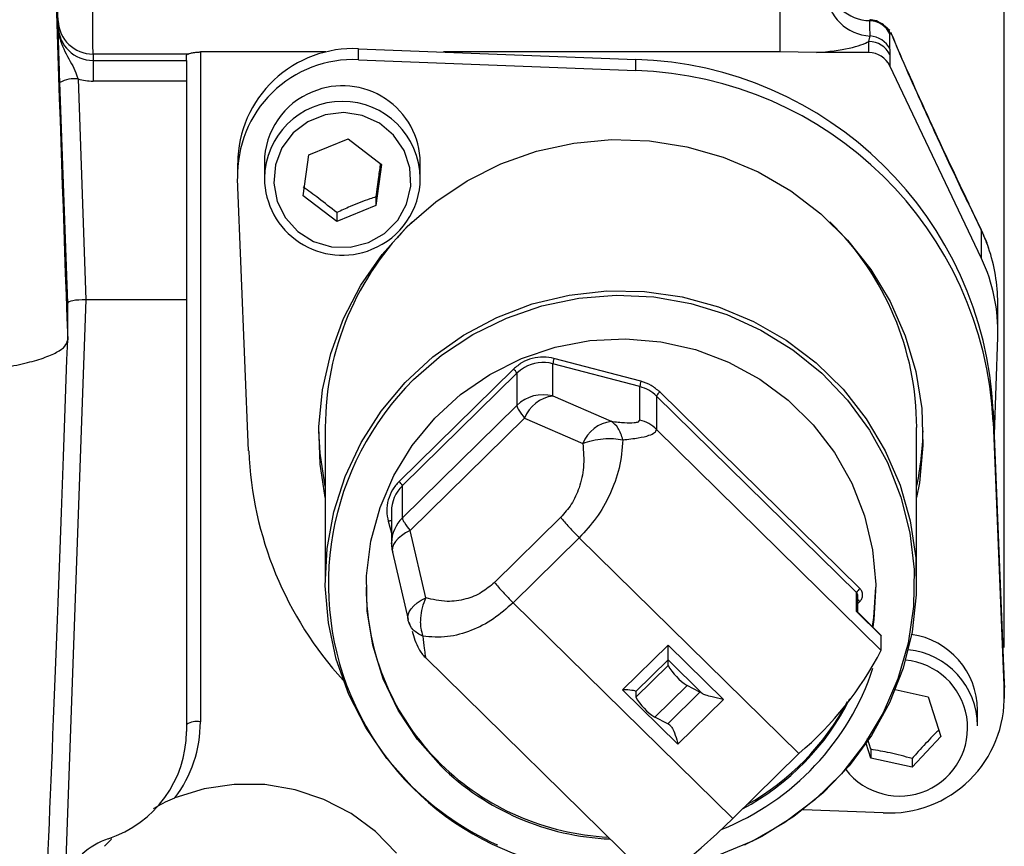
# Model space of a CAD drawing. Header units: inches. Extents: x 0.4 to 16.6, y 0.2 to 10.8.
# Tile 19 of 28: x 12.7 to 13.7, y 5.3 to 6.2. Entities that reach past the tile are written whole.
import ezdxf

# ---------------------------------------------------------------- set-up
doc = ezdxf.new("R2010")
doc.units = ezdxf.units.IN
doc.header["$MEASUREMENT"] = 0
doc.layers.add('SLD-0', color=7, linetype='Continuous', lineweight=25)
doc.styles.add('SLDTEXTSTYLE0', font='TXT', dxfattribs={"width": 0.75})
doc.dimstyles.new('SLDDIMSTYLE0', dxfattribs={"dimtxt": 0.145833, "dimasz": 0.13, "dimexe": 0, "dimexo": 0.0625, "dimgap": 0.036458, "dimtad": 0, "dimtih": 1, "dimtoh": 1, "dimdec": 1, "dimlfac": 2, "dimrnd": 1e-09, "dimzin": 12, "dimdsep": 46, "dimtxsty": 'SLDTEXTSTYLE0', "dimsah": 1, "dimcen": 0.09, "dimadec": 0, "dimazin": 3, "dimtfac": 1, "dimtdec": 1, "dimtofl": 0, "dimtmove": 0, "dimatfit": 3, "dimfxl": 0, "dimfrac": 2, "dimtolj": 1, "dimtzin": 12, "dimarcsym": 0})

# ---------------------------------------------------------------- blocks, each defined once
blk = doc.blocks.new('_D_7')
at = {"layer": 'SLD-0'}
for p, q in [((10.4628, 7.1867), (10.4628, 9.3559)), ((13.7433, 5.4997), (13.7433, 9.3559)), ((10.4628, 9.2309), (11.8079, 9.2309)), ((11.9775, 9.2309), (11.9331, 9.2309)), ((11.9331, 9.2309), (11.9331, 8.9991)), ((12.3007, 9.2309), (12.3451, 9.2309)), ((12.3451, 9.2309), (12.3451, 8.9991)), ((13.7433, 9.2309), (12.4702, 9.2309)), ((11.9331, 8.9991), (11.9775, 8.9991)), ((12.3451, 8.9991), (12.3007, 8.9991))]:
    blk.add_line(p, q, dxfattribs=at)
for points in [[(10.4628, 9.2309), (10.5928, 9.2109), (10.5928, 9.2509)], [(13.7433, 9.2309), (13.6133, 9.2509), (13.6133, 9.2109)]]:
    blk.add_solid(points, dxfattribs=at)
at = {"layer": 'SLD-0', "char_height": 0.14583, "attachment_point": 1, "style": 'SLDTEXTSTYLE0'}
for s, insert in [('6.6', (12.0045, 9.4484)), ('167', (11.9775, 9.1871))]:
    blk.add_mtext(s, dxfattribs=dict(at, insert=insert))

msp = doc.modelspace()

# ---------------------------------------------------------------- linework, layer by layer
at = {"color": 7, "linetype": 'Continuous', "lineweight": 25}
for p, q in [((13.5023, 6.1931), (13.5023, 6.1384)), ((12.7276, 6.1653), (12.7276, 6.1717)), ((13.6156, 6.1659), (13.6151, 6.1663)), ((13.6184, 6.1634), (13.6156, 6.1659)), ((13.6205, 6.1613), (13.6181, 6.1633)), ((13.5979, 6.1497), (13.5993, 6.1556)), ((13.0502, 6.13), (13.0502, 6.1419)), ((13.0502, 6.1419), (13.3476, 6.1304)), ((13.5979, 6.1377), (13.5979, 6.1497)), ((12.7651, 6.1362), (12.7651, 6.1294)), ((12.867, 6.1362), (12.7651, 6.1362)), ((12.8653, 6.1294), (12.8653, 6.1349)), ((13.015, 6.1384), (12.8803, 6.1384)), ((12.8803, 6.1384), (12.8803, 5.4199)), ((13.5023, 6.1384), (13.1414, 6.1384)), ((13.5417, 6.1377), (13.5023, 6.1384)), ((13.5979, 6.1377), (13.5417, 6.1377)), ((13.6205, 6.1414), (13.6206, 6.1356)), ((13.6206, 6.1356), (13.6206, 6.1236)), ((12.7651, 6.1294), (12.7651, 6.1072)), ((12.7651, 6.1294), (12.8653, 6.1294)), ((12.8653, 6.1294), (12.8653, 6.1072)), ((13.0502, 6.13), (13.3476, 6.1184)), ((13.3476, 6.1184), (13.3476, 6.1304)), ((13.7188, 5.9169), (13.6206, 6.1236)), ((12.7378, 5.8689), (12.7294, 6.1058)), ((12.7489, 6.1095), (12.7573, 5.8726)), ((12.8653, 6.1072), (12.7651, 6.1072)), ((12.8653, 6.1072), (12.8653, 5.8726)), ((12.9967, 6.0282), (13.0388, 6.0451)), ((13.0388, 6.0451), (13.0748, 6.0178)), ((12.9906, 5.984), (12.9967, 6.0282)), ((12.9202, 6.0193), (12.9202, 6.0074)), ((12.949, 6.0197), (12.949, 6.0028)), ((13.0748, 6.0178), (13.0686, 5.9736)), ((13.1164, 6.0028), (13.1164, 6.0197)), ((12.9321, 5.7106), (12.9203, 6.0025)), ((13.0266, 5.9567), (12.9906, 5.984)), ((13.0686, 5.983), (13.0686, 5.9736)), ((13.0686, 5.9736), (13.0266, 5.9567)), ((13.7186, 5.9477), (13.705, 5.9762)), ((13.7188, 5.9471), (13.7051, 5.9756)), ((13.0266, 5.9661), (13.0266, 5.9567)), ((13.7188, 5.9169), (13.7188, 5.9471)), ((12.7573, 5.8726), (12.7353, 5.2582)), ((12.7378, 5.8295), (12.7378, 5.8689)), ((12.8653, 5.8726), (12.7573, 5.8726)), ((12.8653, 5.8726), (12.8653, 5.4094)), ((13.7363, 5.8391), (13.7363, 5.8691)), ((13.7362, 5.8326), (13.7325, 5.7281)), ((13.2586, 5.7694), (13.2586, 5.804)), ((13.352, 5.7794), (13.2586, 5.804)), ((13.3533, 5.7851), (13.2599, 5.8097)), ((13.2165, 5.7982), (13.0936, 5.6776)), ((13.22, 5.7938), (13.0971, 5.6732)), ((13.22, 5.7938), (13.22, 5.7592)), ((13.352, 5.7435), (13.352, 5.7794)), ((13.5883, 5.5628), (13.3735, 5.7737)), ((13.2586, 5.7694), (13.3212, 5.7422)), ((13.37, 5.7692), (13.37, 5.7334)), ((13.5848, 5.5584), (13.37, 5.7692)), ((13.22, 5.7592), (13.0971, 5.6385)), ((13.7315, 5.7416), (13.7315, 5.7535)), ((13.7315, 5.7535), (13.7433, 5.4616)), ((13.1054, 5.625), (13.2283, 5.7457)), ((13.2283, 5.7457), (13.2909, 5.7185)), ((13.7315, 5.7416), (13.7433, 5.4497)), ((13.0144, 5.7356), (13.0144, 5.5708)), ((13.37, 5.7334), (13.6113, 5.4965)), ((13.6492, 5.5708), (13.6492, 5.7356)), ((13.0971, 5.6385), (13.0971, 5.6732)), ((13.0854, 5.6454), (13.0854, 5.6108)), ((13.2671, 5.6392), (13.1961, 5.5694)), ((13.1222, 5.5529), (13.1054, 5.625)), ((13.2871, 5.6173), (13.2161, 5.5476)), ((13.2871, 5.6173), (13.5229, 5.3859)), ((13.0854, 5.6108), (13.0854, 5.6118)), ((13.0864, 5.6017), (13.1032, 5.5296)), ((13.5848, 5.538), (13.5848, 5.5584)), ((13.5862, 5.5379), (13.5862, 5.5549)), ((13.4518, 5.3161), (13.2161, 5.5476)), ((13.1035, 5.5285), (13.1032, 5.5296)), ((13.6113, 5.512), (13.5848, 5.538)), ((13.5848, 5.538), (13.5862, 5.5379)), ((13.6109, 5.5129), (13.5865, 5.537)), ((13.104, 5.5268), (13.1057, 5.5222)), ((13.6109, 5.5129), (13.6113, 5.512)), ((13.6113, 5.4965), (13.6113, 5.512)), ((13.3336, 5.4541), (13.3824, 5.502)), ((13.3824, 5.502), (13.4418, 5.4436)), ((13.3824, 5.4862), (13.3824, 5.502)), ((13.1219, 5.4887), (13.3643, 5.2508)), ((13.122, 5.4887), (13.122, 5.489)), ((13.3824, 5.4862), (13.3477, 5.4522)), ((13.3824, 5.4803), (13.3824, 5.4862)), ((13.419, 5.4502), (13.3824, 5.4862)), ((13.3477, 5.4463), (13.3824, 5.4803)), ((13.4028, 5.4587), (13.3682, 5.4247)), ((13.4166, 5.4516), (13.4028, 5.4587)), ((13.7433, 5.4497), (13.7433, 5.4616)), ((13.7433, 5.4616), (13.7434, 5.4567)), ((13.7434, 5.4448), (13.7434, 5.4567)), ((13.393, 5.3958), (13.3336, 5.4541)), ((13.3477, 5.4522), (13.3477, 5.4463)), ((13.382, 5.4176), (13.4166, 5.4516)), ((13.6262, 5.4544), (13.6617, 5.4465)), ((13.6617, 5.4465), (13.6753, 5.4039)), ((13.4418, 5.4436), (13.393, 5.3958)), ((13.382, 5.4176), (13.3682, 5.4247)), ((13.7146, 5.4156), (13.7146, 5.4325)), ((13.6001, 5.3903), (13.5964, 5.4021)), ((13.6753, 5.4039), (13.6444, 5.3711)), ((13.6001, 5.3809), (13.5951, 5.3967)), ((13.5229, 5.3859), (13.4518, 5.3161)), ((13.6001, 5.3903), (13.6001, 5.3809)), ((13.6444, 5.3711), (13.6001, 5.3809)), ((13.6444, 5.3805), (13.6444, 5.3711)), ((13.6134, 5.3222), (13.5275, 5.3255)), ((12.7773, 5.2863), (12.7847, 5.2938)), ((13.1982, 5.2882), (13.1992, 5.2877)), ((13.4644, 5.2877), (13.4654, 5.2882))]:
    msp.add_line(p, q, dxfattribs=at)
at = {"color": 8, "linetype": 'Continuous', "lineweight": 25}
for p, q in [((13.7051, 5.9756), (13.705, 5.9762)), ((13.7188, 5.9471), (13.7186, 5.9477)), ((13.0819, 5.6349), (13.0854, 5.6222)), ((13.5862, 5.5469), (13.5883, 5.5489)), ((12.7847, 5.2938), (12.7841, 5.2953))]:
    msp.add_line(p, q, dxfattribs=at)
at = {"color": 7, "linetype": 'Continuous', "lineweight": 25, "flags": 128}
for points in [[(13.0606, 5.9339), (13.078, 5.9438), (13.0921, 5.9579), (13.1017, 5.9752), (13.1062, 5.9944), (13.1053, 6.0142), (13.0989, 6.0329), (13.0877, 6.0492), (13.0724, 6.062), (13.0541, 6.0703), (13.0343, 6.0734), (13.0143, 6.0711), (12.9957, 6.0636), (12.9798, 6.0515), (12.9679, 6.0356), (12.9608, 6.0172), (12.959, 5.9975), (12.9626, 5.9781), (12.9715, 5.9604), (12.9849, 5.9457), (13.0018, 5.9351), (13.0211, 5.9294), (13.0412, 5.9289), (13.0606, 5.9339)], [(13.0144, 5.6605), (13.0089, 5.6961), (13.0076, 5.7361), (13.0114, 5.7759), (13.0203, 5.8149), (13.0341, 5.8526), (13.0526, 5.8882), (13.0755, 5.9213), (13.1024, 5.9513), (13.133, 5.9777), (13.1667, 6.0002), (13.203, 6.0183), (13.2413, 6.0319), (13.2811, 6.0406), (13.3216, 6.0444), (13.3623, 6.0431), (13.4026, 6.0368), (13.4417, 6.0257), (13.4791, 6.0098), (13.5141, 5.9895), (13.5463, 5.9649), (13.5751, 5.9367), (13.6001, 5.9051), (13.6208, 5.8707), (13.637, 5.834), (13.6484, 5.7956), (13.6547, 5.7561), (13.656, 5.7161), (13.6522, 5.6763), (13.6492, 5.6605)], [(13.705, 5.9762), (13.7044, 5.9769), (13.7041, 5.977)], [(13.1073, 5.3505), (13.0805, 5.3805), (13.0578, 5.4136), (13.0395, 5.4493), (13.0261, 5.487), (13.0177, 5.526), (13.0144, 5.5658), (13.0164, 5.6057), (13.0235, 5.645), (13.0357, 5.6831), (13.0528, 5.7194), (13.0744, 5.7532), (13.1003, 5.784), (13.1299, 5.8113), (13.1629, 5.8347), (13.1987, 5.8537), (13.2366, 5.8681), (13.2761, 5.8776), (13.3165, 5.8821), (13.3572, 5.8814), (13.3975, 5.8757), (13.4366, 5.8649), (13.4741, 5.8494), (13.5092, 5.8292), (13.5414, 5.8048), (13.5702, 5.7766), (13.595, 5.745), (13.6155, 5.7105), (13.6314, 5.6737), (13.6424, 5.6353), (13.6482, 5.5958), (13.6488, 5.5559), (13.6443, 5.5162), (13.6346, 5.4774), (13.62, 5.4402), (13.6006, 5.4051), (13.5768, 5.3727), (13.5489, 5.3436), (13.5175, 5.3182), (13.4831, 5.2969), (13.4654, 5.2882)], [(13.109, 5.787), (13.1393, 5.8131), (13.1728, 5.8353), (13.2089, 5.853), (13.247, 5.8661), (13.2865, 5.8743), (13.3267, 5.8775), (13.3671, 5.8756), (13.4068, 5.8686), (13.4453, 5.8568), (13.482, 5.8401), (13.5162, 5.819), (13.5473, 5.7938), (13.5749, 5.7649), (13.5986, 5.7328), (13.6178, 5.698), (13.6324, 5.661), (13.642, 5.6225), (13.6465, 5.5831), (13.6458, 5.5435), (13.64, 5.5043), (13.6292, 5.4661), (13.6134, 5.4296), (13.593, 5.3954), (13.5684, 5.364), (13.5398, 5.336), (13.5079, 5.3118), (13.473, 5.2918), (13.4359, 5.2764)], [(13.1384, 5.3725), (13.1134, 5.4008), (13.0926, 5.4322), (13.0765, 5.4661), (13.0653, 5.502), (13.0593, 5.539), (13.0587, 5.5764), (13.0633, 5.6136), (13.0732, 5.6498), (13.0881, 5.6842), (13.1078, 5.7164), (13.1318, 5.7455), (13.1597, 5.771), (13.1909, 5.7925), (13.2249, 5.8095), (13.261, 5.8217), (13.2985, 5.8288), (13.3366, 5.8308), (13.3746, 5.8275), (13.4118, 5.8191), (13.4474, 5.8057), (13.4808, 5.7875), (13.5112, 5.765), (13.5382, 5.7385), (13.5612, 5.7086), (13.5797, 5.6758), (13.5933, 5.6409), (13.6019, 5.6044), (13.6053, 5.567), (13.6033, 5.5296), (13.6021, 5.5216)], [(13.2281, 5.7999), (13.2239, 5.7972), (13.22, 5.7938)], [(13.0144, 5.6724), (13.0089, 5.7081), (13.0075, 5.7321)], [(13.6018, 5.5219), (13.6033, 5.5317), (13.6053, 5.5644)], [(13.0909, 5.2788), (13.0682, 5.302), (13.042, 5.3214), (13.0129, 5.3365), (12.9819, 5.3469), (12.9495, 5.3524), (12.9167, 5.3527), (12.8842, 5.348), (12.8529, 5.3383)], [(13.3643, 5.2508), (13.3651, 5.2502), (13.3702, 5.2507), (13.3783, 5.2546), (13.3893, 5.2618), (13.4027, 5.2719), (13.418, 5.2847), (13.4346, 5.2997), (13.4518, 5.3161)]]:
    msp.add_lwpolyline(points, dxfattribs=at)
at = {"color": 8, "linetype": 'Continuous', "lineweight": 25, "flags": 128}
for points in [[(13.1054, 5.625), (13.1005, 5.6224), (13.0962, 5.6195), (13.0926, 5.6165), (13.0897, 5.6133), (13.0877, 5.61), (13.0865, 5.6068), (13.0862, 5.6036), (13.0864, 5.6017)], [(13.1032, 5.5296), (13.1029, 5.5315), (13.1033, 5.5346), (13.1045, 5.5378), (13.1065, 5.5411), (13.1094, 5.5443), (13.113, 5.5474), (13.1173, 5.5503), (13.1222, 5.5529)]]:
    msp.add_lwpolyline(points, dxfattribs=at)
at = {"color": 8, "linetype": 'Continuous', "lineweight": 25}
for centre, radius, start, end in [((13.6006, 6.2215), 0.0495, 190.1132, 268.1183), ((13.6016, 6.2049), 0.0494, 183.9972, 267.3625), ((13.5992, 6.1484), 0.024, 23.6867, 46.9085), ((13.0327, 6.0017), 0.0837, 0.7336, 179.2664), ((13.2483, 5.7647), 0.0406, 75.2277, 119.8682), ((13.0868, 5.6179), 0.0177, 94.4696, 105.8756), ((13.1243, 5.6107), 0.0389, 134.3439, 178.4349), ((13.5814, 5.5549), 0.00486, 0.0944, 45.6618), ((13.5704, 5.531), 0.0253, 45.0435, 51.3429), ((13.6309, 5.4132), 0.073, 217.7182, 85.0871)]:
    msp.add_arc(centre, radius, start, end, dxfattribs=at)
at = {"color": 7, "linetype": 'Continuous', "lineweight": 25}
for centre, radius, start, end in [((12.7647, 6.1734), 0.0372, 182.5601, 270.5013), ((13.598, 6.147), 0.025, 25.6932, 87.7591), ((13.598, 6.1306), 0.025, 25.6856, 86.9695), ((13.0442, 6.0181), 0.1239, 87.2224, 179.4502), ((13.598, 6.1247), 0.025, 25.7173, 90.2418), ((12.8673, 6.1341), 0.00213, 97.8423, 158.1712), ((13.598, 6.1127), 0.025, 25.7173, 90.2418), ((13.0441, 6.0063), 0.1239, 87.2075, 181.7301), ((13.3357, 5.7343), 0.3963, 2.7885, 88.2739), ((13.3357, 5.7223), 0.3963, 2.7885, 88.2739), ((12.7454, 6.0752), 0.0345, 84.0959, 117.5095), ((13.0329, 6.0186), 0.0835, 0.7807, 112.4569), ((13.0311, 6.0194), 0.0821, 111.5125, 179.7587), ((13.0325, 6.0039), 0.0835, 180.7807, 292.4569), ((13.0342, 6.0032), 0.0822, 291.5581, 359.7131), ((13.3228, 5.7353), 0.3084, 134.3083, 179.9354), ((13.3403, 5.735), 0.309, 0.1091, 45.7209), ((13.5552, 5.839), 0.1812, 357.9806, 25.4381), ((13.3022, 5.7971), 0.0441, 163.4006, 170.9948), ((13.207, 5.787), 0.0147, 27.5142, 49.7396), ((13.3268, 5.5676), 0.3091, 134.8025, 275.2344), ((13.3956, 5.7725), 0.0441, 163.4006, 170.9948), ((13.3419, 5.7405), 0.0402, 45.5959, 75.32), ((13.383, 5.7625), 0.0147, 130.2604, 152.4858), ((13.2483, 5.7302), 0.0405, 75.1843, 134.2888), ((13.2639, 5.7313), 0.0384, 97.9102, 158.0366), ((13.232, 5.7614), 0.0122, 190.2119, 216.0984), ((13.2964, 5.8013), 0.0879, 212.4048, 219.2367), ((13.3265, 5.7041), 0.0384, 97.9102, 158.0366), ((13.3419, 5.7047), 0.0402, 45.5959, 75.32), ((13.3434, 5.738), 0.3128, 347.8961, 358.9054), ((13.3207, 5.7267), 0.3889, 182.3841, 222.3769), ((13.0841, 5.6664), 0.0147, 27.5142, 49.7396), ((13.1243, 5.6453), 0.0389, 134.3411, 179.9027), ((13.1091, 5.6407), 0.0122, 190.2119, 216.0984), ((13.1735, 5.6806), 0.0879, 212.4048, 219.2367), ((13.3243, 5.5648), 0.266, 180.0908, 225.6654), ((13.5978, 5.5516), 0.0147, 130.2604, 152.4858), ((13.6319, 5.4318), 0.0827, 0.467, 81.7003), ((13.632, 5.415), 0.0826, 0.4013, 84.2562), ((13.2855, 5.6662), 0.3673, 310.2604, 332.4858), ((13.4374, 5.512), 0.0635, 209.9716, 237.0201), ((13.3351, 5.5657), 0.2815, 291.7787, 341.6988), ((13.4027, 5.478), 0.0635, 209.9716, 237.0201), ((13.4053, 5.4301), 0.0243, 55.4639, 62.1092), ((13.3353, 5.5656), 0.2708, 297.9711, 333.5076), ((13.6194, 5.4459), 0.1239, 267.2075, 1.7301), ((13.3355, 5.5675), 0.2706, 299.0703, 332.2985), ((12.7445, 5.42), 0.1358, 322.9763, 359.9479), ((12.8767, 5.3981), 0.0221, 80.5884, 121.017), ((13.3706, 5.3961), 0.0243, 55.4639, 62.1092), ((13.3313, 5.5719), 0.276, 225.6549, 267.2216), ((13.3313, 5.5699), 0.276, 225.6558, 267.6687), ((13.3297, 5.5773), 0.3176, 225.5651, 245.5402)]:
    msp.add_arc(centre, radius, start, end, dxfattribs=at)
for centre, major_axis, ratio, start_param, end_param in [((12.7375, 6.0213), (-0.0329, 0.9597), 0.006655, 0.233285, 1.771715), ((12.7271, 6.184), (-0.0004, 0.0125), 0.006655, 3.333351, 4.869241), ((12.7646, 6.1853), (-0.0004, 0.05), 0.001666, 3.333565, 4.869454), ((12.7651, 6.1666), (0.0375, 0), 0.991755, 3.176499, 4.712389), ((13.5629, 6.8371), (-0.0381, 1.355), 0.014669, 4.184928, 4.198891), ((13.5856, 6.8475), (-0.0163, 1.3663), 0.02264, 4.169067, 4.18303), ((13.6236, 6.2004), (-0.0713, 0.0779), 0.299827, 1.854617, 1.873295), ((13.7053, 5.992), (-0.0944, 0.1985), 0.032713, 0.576764, 1.638257), ((13.5021, 6.1553), (0.1001, 0), 0.190806, 5.118477, 5.989438), ((12.7651, 6.1635), (0.057, 0), 0.98829, 4.425129, 4.712389), ((13.5488, 5.8697), (0.1875, 0), 0.976297, 0.325963, 0.436332), ((13.5488, 5.8691), (0.1875, 0), 0.986958, 0, 0.325963), ((12.7573, 5.8689), (0.0195, 0), 0.190809, 1.57206, 3.141639), ((12.7375, 6.004), (0.0329, 0.9597), 0.006655, 3.816407, 4.529792), ((13.3336, 5.4522), (0.0141, 0), 0.134922, 0, 1.570796), ((12.7403, 5.4094), (0.125, 0), 0.974964, 5.045185, 6.283185), ((12.8067, 5.2223), (0.0781, 0), 0.974964, 1.903592, 2.729928)]:
    msp.add_ellipse(centre, major_axis=major_axis, ratio=ratio, start_param=start_param, end_param=end_param, dxfattribs=at)
for points, knots in [([(12.7294, 6.1058), (12.7292, 6.1111), (12.7289, 6.1215), (12.7283, 6.1396), (12.7279, 6.1519), (12.7277, 6.1608), (12.7276, 6.1638), (12.7276, 6.1652), (12.7276, 6.1653)], [0, 0, 0, 0, 0.225182, 0.449448, 0.814557, 0.905992, 0.997478, 1, 1, 1, 1]), ([(12.7276, 6.1653), (12.7276, 6.1652), (12.7277, 6.1626), (12.7282, 6.1575), (12.7314, 6.1446), (12.7385, 6.1322), (12.7456, 6.1191), (12.7479, 6.1125), (12.7489, 6.1095)], [0, 0, 0, 0, 0.002922, 0.131205, 0.254516, 0.661107, 0.844952, 1, 1, 1, 1]), ([(13.6151, 6.1662), (13.6146, 6.1667), (13.6126, 6.1686), (13.6076, 6.1712), (13.6025, 6.1731), (13.5995, 6.1727), (13.5991, 6.1727)], [0, 0, 0, 0, 0.12925, 0.498292, 0.931278, 1, 1, 1, 1]), ([(13.6212, 6.158), (13.621, 6.1582), (13.6206, 6.1584), (13.6206, 6.158), (13.6205, 6.1578)], [0, 0, 0, 0, 0.507946, 1, 1, 1, 1]), ([(13.6226, 6.1568), (13.6226, 6.1568), (13.6223, 6.1577), (13.6219, 6.1585), (13.6214, 6.1593)], [0, 0, 0, 0, 0.023705, 1, 1, 1, 1]), ([(13.7042, 5.977), (13.6943, 5.9978), (13.676, 6.0365), (13.6516, 6.0901), (13.6335, 6.131), (13.6248, 6.1518), (13.6217, 6.1594)], [0, 0, 0, 0, 0.344783, 0.642704, 0.869716, 1, 1, 1, 1]), ([(12.867, 6.1362), (12.8679, 6.1365), (12.8697, 6.1371), (12.8741, 6.138), (12.8778, 6.1384), (12.8799, 6.1384), (12.8803, 6.1384)], [0, 0, 0, 0, 0.3067207, 0.6132583, 0.9228621, 1, 1, 1, 1]), ([(13.0736, 6.0187), (13.0729, 6.014), (13.0712, 6.0026), (13.0696, 5.9902), (13.0686, 5.983)], [0, 0, 0, 0, 0.420611, 1, 1, 1, 1]), ([(13.0266, 5.9661), (13.0201, 5.9713), (13.0081, 5.9811), (12.9962, 5.9895), (12.9906, 5.9934)], [0, 0, 0, 0, 0.534671, 1, 1, 1, 1]), ([(13.0686, 5.983), (13.0666, 5.9823), (13.0576, 5.9792), (13.0431, 5.9736), (13.0314, 5.9683), (13.0266, 5.9661)], [0, 0, 0, 0, 0.152231, 0.652376, 1, 1, 1, 1]), ([(13.7266, 5.9282), (13.726, 5.9299), (13.7237, 5.9365), (13.7208, 5.9429), (13.7186, 5.9477)], [0, 0, 0, 0, 0.250099, 1, 1, 1, 1]), ([(12.5368, 5.7895), (12.5374, 5.7895), (12.5498, 5.7896), (12.574, 5.7902), (12.608, 5.7923), (12.6397, 5.7954), (12.6681, 5.7995), (12.6926, 5.8044), (12.7123, 5.81), (12.7268, 5.8162), (12.736, 5.8228), (12.7372, 5.8273), (12.7378, 5.8295)], [0, 0, 0, 0, 0.005301, 0.116655, 0.227129, 0.337603, 0.448027, 0.558451, 0.668837, 0.779223, 0.889612, 1, 1, 1, 1]), ([(13.2599, 5.8097), (13.2561, 5.8104), (13.2484, 5.8118), (13.2365, 5.8101), (13.2254, 5.8058), (13.2194, 5.8007), (13.2165, 5.7982)], [0, 0, 0, 0, 0.245667, 0.5, 0.754333, 1, 1, 1, 1]), ([(13.3212, 5.7422), (13.3263, 5.7416), (13.3358, 5.7406), (13.3455, 5.7405), (13.3511, 5.7415), (13.3517, 5.7429), (13.352, 5.7435)], [0, 0, 0, 0, 0.321202, 0.603463, 0.806886, 1, 1, 1, 1]), ([(13.3339, 5.7224), (13.3325, 5.7268), (13.3296, 5.7358), (13.324, 5.74), (13.3212, 5.7422)], [0, 0, 0, 0, 0.5, 1, 1, 1, 1]), ([(13.3339, 5.7224), (13.3397, 5.723), (13.3507, 5.7242), (13.362, 5.7269), (13.3688, 5.73), (13.3696, 5.7322), (13.37, 5.7334)], [0, 0, 0, 0, 0.292325, 0.557665, 0.782607, 1, 1, 1, 1]), ([(13.3339, 5.7224), (13.333, 5.7123), (13.3314, 5.6932), (13.3209, 5.6643), (13.3064, 5.6384), (13.2935, 5.6242), (13.2871, 5.6173)], [0, 0, 0, 0, 0.284743, 0.541221, 0.775076, 1, 1, 1, 1]), ([(13.2909, 5.7185), (13.2942, 5.7197), (13.3011, 5.722), (13.3088, 5.723), (13.3127, 5.7235)], [0, 0, 0, 0, 0.489604, 1, 1, 1, 1]), ([(13.2909, 5.7185), (13.2916, 5.71), (13.2928, 5.6945), (13.2879, 5.6719), (13.2795, 5.6531), (13.2711, 5.6437), (13.2671, 5.6392)], [0, 0, 0, 0, 0.318086, 0.578862, 0.799636, 1, 1, 1, 1]), ([(13.0936, 5.6776), (13.091, 5.6747), (13.0859, 5.6689), (13.0815, 5.6579), (13.0797, 5.6463), (13.0812, 5.6387), (13.0819, 5.6349)], [0, 0, 0, 0, 0.245667, 0.5, 0.754333, 1, 1, 1, 1]), ([(13.2671, 5.6392), (13.2684, 5.6376), (13.2712, 5.6342), (13.2761, 5.6287), (13.2815, 5.623), (13.2852, 5.6192), (13.2871, 5.6173)], [0, 0, 0, 0, 0.240896, 0.490924, 0.745622, 1, 1, 1, 1]), ([(13.0857, 5.6118), (13.0856, 5.6105), (13.0852, 5.6071), (13.0862, 5.6038), (13.0869, 5.6018)], [0, 0, 0, 0, 0.390196, 1, 1, 1, 1]), ([(13.1961, 5.5694), (13.1915, 5.5656), (13.1821, 5.5575), (13.1643, 5.5505), (13.1434, 5.5478), (13.1297, 5.5511), (13.1222, 5.5529)], [0, 0, 0, 0, 0.200475, 0.421247, 0.682034, 1, 1, 1, 1]), ([(13.5883, 5.5489), (13.5891, 5.5499), (13.5903, 5.5514), (13.5911, 5.5539), (13.5913, 5.5559), (13.5911, 5.5579), (13.5903, 5.5604), (13.5891, 5.5619), (13.5883, 5.5628)], [0, 0, 0, 0, 0.239443, 0.369384, 0.5, 0.629941, 0.760557, 1, 1, 1, 1]), ([(13.2161, 5.5476), (13.2091, 5.5415), (13.195, 5.529), (13.1706, 5.5167), (13.1443, 5.5096), (13.1278, 5.5109), (13.1192, 5.5116)], [0, 0, 0, 0, 0.224954, 0.458865, 0.715386, 1, 1, 1, 1]), ([(13.1192, 5.5116), (13.1153, 5.5137), (13.1075, 5.5177), (13.1048, 5.5249), (13.1035, 5.5285)], [0, 0, 0, 0, 0.5, 1, 1, 1, 1]), ([(13.1166, 5.531), (13.1166, 5.531), (13.1166, 5.531), (13.1166, 5.531), (13.1166, 5.531), (13.1166, 5.5309), (13.1166, 5.5308), (13.1166, 5.5306), (13.1165, 5.5302), (13.1165, 5.5294), (13.1164, 5.5278), (13.1164, 5.5246), (13.1169, 5.5187), (13.1183, 5.5144), (13.1192, 5.5116)], [0, 0, 0, 0, 0.000246, 0.000666, 0.002022, 0.004035, 0.008059, 0.016107, 0.032203, 0.064389, 0.128722, 0.257061, 0.511171, 1, 1, 1, 1]), ([(13.1076, 5.5172), (13.1095, 5.5106), (13.1119, 5.5024), (13.117, 5.4943), (13.1196, 5.4912), (13.1209, 5.4896), (13.1217, 5.4889), (13.1218, 5.4888)], [0, 0, 0, 0, 0.6880119, 0.8609253, 0.9294479, 0.9912632, 1, 1, 1, 1]), ([(13.4418, 5.4436), (13.4417, 5.4437), (13.4376, 5.4447), (13.4308, 5.4463), (13.4232, 5.4482), (13.4201, 5.4495), (13.4191, 5.4501), (13.419, 5.4502)], [0, 0, 0, 0, 0.005616, 0.474104, 0.770027, 0.984491, 1, 1, 1, 1]), ([(13.3844, 5.4161), (13.3851, 5.4155), (13.3871, 5.4136), (13.3897, 5.4074), (13.3916, 5.4008), (13.3928, 5.3965), (13.393, 5.3958), (13.393, 5.3958)], [0, 0, 0, 0, 0.186249, 0.490118, 0.92321, 0.994386, 1, 1, 1, 1]), ([(13.673, 5.411), (13.6702, 5.4082), (13.6624, 5.4004), (13.6525, 5.3897), (13.6459, 5.3822), (13.6444, 5.3805)], [0, 0, 0, 0, 0.295658, 0.835643, 1, 1, 1, 1]), ([(13.6444, 5.3805), (13.6365, 5.3826), (13.6217, 5.3865), (13.6069, 5.3891), (13.6001, 5.3903)], [0, 0, 0, 0, 0.5346706, 1, 1, 1, 1]), ([(12.8298, 5.3265), (12.8309, 5.3272), (12.8382, 5.3319), (12.8462, 5.3354), (12.8529, 5.3383)], [0, 0, 0, 0, 0.162532, 1, 1, 1, 1])]:
    msp.add_open_spline(points, degree=3, knots=knots, dxfattribs=at)
at = {"color": 8, "linetype": 'Continuous', "lineweight": 25}
for points, knots in [([(13.599, 6.172), (13.599, 6.1725), (13.599, 6.173), (13.5991, 6.1728), (13.5991, 6.1728)], [0, 0, 0, 0, 0.842528, 1, 1, 1, 1]), ([(13.1192, 5.5116), (13.1197, 5.507), (13.1206, 5.4982), (13.1215, 5.4911), (13.1219, 5.4881), (13.122, 5.4887), (13.122, 5.4887)], [0, 0, 0, 0, 0.367484, 0.701077, 0.983873, 1, 1, 1, 1])]:
    msp.add_open_spline(points, degree=3, knots=knots, dxfattribs=at)
at = {"color": 7, "linetype": 'Continuous', "lineweight": 25}
for points in [[(13.3735, 5.7737), (13.3705, 5.7762), (13.3646, 5.7813), (13.3571, 5.7839), (13.3533, 5.7851)], [(13.3127, 5.7235), (13.3165, 5.7237), (13.3241, 5.7241), (13.3306, 5.7229), (13.3339, 5.7224)], [(13.1961, 5.5694), (13.1974, 5.5677), (13.2002, 5.5644), (13.2052, 5.5588), (13.2105, 5.5531), (13.2142, 5.5494), (13.2161, 5.5476)], [(13.1222, 5.5529), (13.1207, 5.5493), (13.1179, 5.5422), (13.117, 5.5347), (13.1166, 5.531)]]:
    msp.add_open_spline(points, degree=3, dxfattribs=at)

# ---------------------------------------------------------------- dimensions: what is measured, and where the dimension line sits
at = {"layer": 'SLD-0'}
dim = msp.add_linear_dim(base=(13.7433, 9.2309), p1=(10.4628, 7.1367), p2=(13.7433, 5.4497), dimstyle='SLDDIMSTYLE0', dxfattribs=at)
dim.commit()
dim.dimension.update_dxf_attribs({"geometry": '_D_7', "text_midpoint": (12.1391, 9.2309), "dimtype": 160})

doc.saveas('drawing.dxf')
